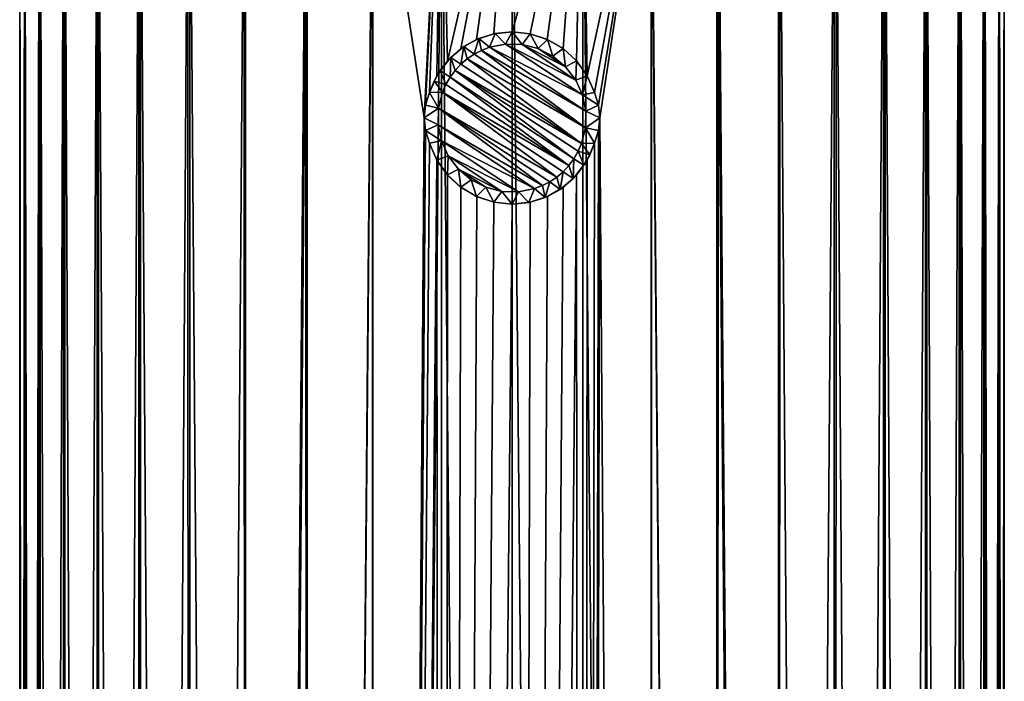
# Model space of a CAD drawing. Header units: metres. Extents: x -136 to 36, y -255 to -20.
# Tile 28 of 60: x -112 to -88, y -50 to -33. Entities that reach past the tile are written whole.
import ezdxf

# ---------------------------------------------------------------- set-up
doc = ezdxf.new("R2010")
doc.units = ezdxf.units.M
doc.layers.add('solid_11422034', color=7, linetype='CONTINUOUS')

msp = doc.modelspace()

# ---------------------------------------------------------------- linework, layer by layer
at = {"layer": 'solid_11422034'}
for points in [[(-112, -209.000427), (-111.999916, -27.677349, 0.031953), (-111.881264, -27.677349, -1.678859)], [(-111.877853, -209.000427, -1.707778), (-112, -209.000427), (-111.881264, -27.677349, -1.678859)], [(-112, -209.000427), (-111.877853, -209.000427, 1.707778), (-111.999916, -27.677349, 0.031953)], [(-111.877853, -209.000427, 1.707778), (-111.871933, -27.677349, 1.743438), (-111.999916, -27.677349, 0.031953)], [(-111.877853, -209.000427, -1.707778), (-111.881264, -27.677349, -1.678859), (-111.52269, -27.677349, -3.349167)], [(-111.513916, -209.000427, -3.380791), (-111.877853, -209.000427, -1.707778), (-111.52269, -27.677349, -3.349167)], [(-111.877853, -209.000427, 1.707778), (-111.513916, -209.000427, 3.380791), (-111.871933, -27.677349, 1.743438)], [(-111.513916, -209.000427, 3.380791), (-111.503357, -27.677349, 3.414491), (-111.871933, -27.677349, 1.743438)], [(-111.513916, -209.000427, -3.380791), (-111.52269, -27.677349, -3.349167), (-110.928444, -27.677349, -4.956348)], [(-110.915581, -209.000427, -4.98498), (-111.513916, -209.000427, -3.380791), (-110.928444, -27.677349, -4.956348)], [(-111.513916, -209.000427, 3.380791), (-110.915581, -209.000427, 4.98498), (-111.503357, -27.677349, 3.414491)], [(-110.915581, -209.000427, 4.98498), (-110.898506, -27.677349, 5.021654), (-111.503357, -27.677349, 3.414491)], [(-110.915581, -209.000427, -4.98498), (-110.928444, -27.677349, -4.956348), (-110.114174, -27.677349, -6.456412)], [(-110.095039, -209.000427, -6.48769), (-110.915581, -209.000427, -4.98498), (-110.114174, -27.677349, -6.456412)], [(-110.915581, -209.000427, 4.98498), (-110.095039, -209.000427, 6.48769), (-110.898506, -27.677349, 5.021654)], [(-110.095039, -209.000427, 6.48769), (-110.075371, -27.677349, 6.516603), (-110.898506, -27.677349, 5.021654)], [(-110.095039, -209.000427, -6.48769), (-110.114174, -27.677349, -6.456412), (-109.099228, -27.677349, -7.823272)], [(-109.068993, -209.000427, -7.858329), (-110.095039, -209.000427, -6.48769), (-109.099228, -27.677349, -7.823272)], [(-110.095039, -209.000427, 6.48769), (-109.068993, -209.000427, 7.858329), (-110.075371, -27.677349, 6.516603)], [(-109.068993, -209.000427, 7.858329), (-109.055603, -27.677349, 7.87401), (-110.075371, -27.677349, 6.516603)], [(-109.068993, -209.000427, -7.858329), (-109.099228, -27.677349, -7.823272), (-107.898415, -27.677349, -9.034414)], [(-107.85833, -209.000427, -9.068995), (-109.068993, -209.000427, -7.858329), (-107.898415, -27.677349, -9.034414)], [(-109.068993, -209.000427, 7.858329), (-107.85833, -209.000427, 9.068995), (-109.055603, -27.677349, 7.87401)], [(-107.85833, -209.000427, 9.068995), (-107.855896, -27.677349, 9.071391), (-109.055603, -27.677349, 7.87401)], [(-107.85833, -209.000427, -9.068995), (-107.898415, -27.677349, -9.034414), (-106.530602, -27.677349, -10.065819)], [(-106.487686, -209.000427, -10.095042), (-107.85833, -209.000427, -9.068995), (-106.530602, -27.677349, -10.065819)], [(-107.85833, -209.000427, 9.068995), (-106.487686, -209.000427, 10.095042), (-107.855896, -27.677349, 9.071391)], [(-106.487686, -209.000427, 10.095042), (-106.494209, -27.677349, 10.089541), (-107.855896, -27.677349, 9.071391)], [(-106.487686, -209.000427, -10.095042), (-106.530602, -27.677349, -10.065819), (-105.022186, -27.677349, -10.898363)], [(-106.487686, -209.000427, 10.095042), (-104.995499, -27.677349, 10.910635), (-106.494209, -27.677349, 10.089541)], [(-104.984978, -209.000427, -10.915584), (-106.487686, -209.000427, -10.095042), (-105.022186, -27.677349, -10.898363)], [(-106.487686, -209.000427, 10.095042), (-104.984978, -209.000427, 10.915584), (-104.995499, -27.677349, 10.910635)], [(-104.984978, -209.000427, -10.915584), (-105.022186, -27.677349, -10.898363), (-103.404266, -27.677349, -11.506477)], [(-104.984978, -209.000427, 10.915584), (-103.389397, -27.677349, 11.511081), (-104.995499, -27.677349, 10.910635)], [(-103.380791, -209.000427, -11.513916), (-104.984978, -209.000427, -10.915584), (-103.404266, -27.677349, -11.506477)], [(-104.984978, -209.000427, 10.915584), (-103.380791, -209.000427, 11.513916), (-103.389397, -27.677349, 11.511081)], [(-102.140846, -35.877369, -11.807487), (-103.404266, -27.677349, -11.506477), (-101.728271, -27.677349, -11.874402)], [(-102.140846, -35.877369, -11.807487), (-103.380791, -209.000427, -11.513916), (-103.404266, -27.677349, -11.506477)], [(-103.380791, -209.000427, 11.513916), (-101.722473, -27.677349, 11.874906), (-103.389397, -27.677349, 11.511081)], [(-103.380791, -209.000427, 11.513916), (-101.707779, -209.000427, 11.877857), (-101.722473, -27.677349, 11.874906)], [(-102.10746, -35.568371, -11.813492), (-102.140846, -35.877369, -11.807487), (-101.728271, -27.677349, -11.874402)], [(-102.10746, -35.568371, -11.813492), (-101.728271, -27.677349, -11.874402), (-102.007202, -35.259979, -11.83094)], [(-101.728271, -27.677349, -11.874402), (-101.830849, -34.849205, -11.85951), (-102.007202, -35.259979, -11.83094)], [(-101.728271, -27.677349, -11.874402), (-101.575661, -34.489803, -11.896104), (-101.830849, -34.849205, -11.85951)], [(-101.728271, -27.677349, -11.874402), (-100, -27.677349, -12), (-101.575661, -34.489803, -11.896104)], [(-101.722473, -27.677349, 11.874906), (-100, -209.000427, 12), (-100, -27.677349, 12)], [(-101.707779, -209.000427, 11.877857), (-100, -209.000427, 12), (-101.722473, -27.677349, 11.874906)], [(-101.575661, -34.489803, -11.896104), (-100, -27.677349, -12), (-101.246712, -34.187466, -11.935062)], [(-101.246712, -34.187466, -11.935062), (-100, -27.677349, -12), (-100.861809, -33.96278, -11.969013)], [(-100.861809, -33.96278, -11.969013), (-100, -27.677349, -12), (-100.443893, -33.824989, -11.991787)], [(-100.443893, -33.824989, -11.991787), (-100, -27.677349, -12), (-100, -33.777348, -12)], [(-100, -27.677349, 12), (-100, -209.000427, 12), (-98.292221, -209.000427, 11.877857)], [(-98.271721, -27.677349, 11.874402), (-100, -27.677349, 12), (-98.292221, -209.000427, 11.877857)], [(-100, -33.777348, -12), (-100, -27.677349, -12), (-98.277527, -27.677349, -11.874906)], [(-99.557381, -33.824684, -11.991835), (-100, -33.777348, -12), (-98.277527, -27.677349, -11.874906)], [(-99.14032, -33.961803, -11.969167), (-99.557381, -33.824684, -11.991835), (-98.277527, -27.677349, -11.874906)], [(-98.755791, -34.185619, -11.935324), (-99.14032, -33.961803, -11.969167), (-98.277527, -27.677349, -11.874906)], [(-98.426384, -34.487404, -11.896376), (-98.755791, -34.185619, -11.935324), (-98.277527, -27.677349, -11.874906)], [(-98.170334, -34.847347, -11.859694), (-98.426384, -34.487404, -11.896376), (-98.277527, -27.677349, -11.874906)], [(-98.271721, -27.677349, 11.874402), (-98.292221, -209.000427, 11.877857), (-96.619209, -209.000427, 11.513916)], [(-98.170334, -34.847347, -11.859694), (-98.277527, -27.677349, -11.874906), (-96.610603, -27.677349, -11.511081)], [(-96.595726, -27.677349, 11.506477), (-98.271721, -27.677349, 11.874402), (-96.619209, -209.000427, 11.513916)], [(-97.992798, -35.259979, -11.83094), (-98.170334, -34.847347, -11.859694), (-96.610603, -27.677349, -11.511081)], [(-97.89254, -35.56834, -11.813493), (-97.992798, -35.259979, -11.83094), (-96.610603, -27.677349, -11.511081)], [(-97.859146, -35.877331, -11.807487), (-97.89254, -35.56834, -11.813493), (-96.610603, -27.677349, -11.511081)], [(-97.859146, -35.877331, -11.807487), (-96.610603, -27.677349, -11.511081), (-96.619209, -209.000427, -11.513916)], [(-96.595726, -27.677349, 11.506477), (-96.619209, -209.000427, 11.513916), (-95.015022, -209.000427, 10.915584)], [(-96.610603, -27.677349, -11.511081), (-95.015022, -209.000427, -10.915584), (-96.619209, -209.000427, -11.513916)], [(-96.610603, -27.677349, -11.511081), (-95.004501, -27.677349, -10.910635), (-95.015022, -209.000427, -10.915584)], [(-94.977806, -27.677349, 10.898363), (-96.595726, -27.677349, 11.506477), (-95.015022, -209.000427, 10.915584)], [(-94.977806, -27.677349, 10.898363), (-95.015022, -209.000427, 10.915584), (-93.512306, -209.000427, 10.095042)], [(-95.004501, -27.677349, -10.910635), (-93.512306, -209.000427, -10.095042), (-95.015022, -209.000427, -10.915584)], [(-95.004501, -27.677349, -10.910635), (-93.505783, -27.677349, -10.089541), (-93.512306, -209.000427, -10.095042)], [(-93.469398, -27.677349, 10.065819), (-94.977806, -27.677349, 10.898363), (-93.512306, -209.000427, 10.095042)], [(-93.469398, -27.677349, 10.065819), (-93.512306, -209.000427, 10.095042), (-92.14167, -209.000427, 9.068995)], [(-92.144104, -27.677349, -9.071391), (-92.14167, -209.000427, -9.068995), (-93.512306, -209.000427, -10.095042)], [(-93.505783, -27.677349, -10.089541), (-92.144104, -27.677349, -9.071391), (-93.512306, -209.000427, -10.095042)], [(-92.101585, -27.677349, 9.034414), (-93.469398, -27.677349, 10.065819), (-92.14167, -209.000427, 9.068995)], [(-92.144104, -27.677349, -9.071391), (-90.944397, -27.677349, -7.87401), (-92.14167, -209.000427, -9.068995)], [(-92.101585, -27.677349, 9.034414), (-92.14167, -209.000427, 9.068995), (-90.931007, -209.000427, 7.858329)], [(-90.944397, -27.677349, -7.87401), (-90.931007, -209.000427, -7.858329), (-92.14167, -209.000427, -9.068995)], [(-90.900764, -27.677349, 7.823272), (-92.101585, -27.677349, 9.034414), (-90.931007, -209.000427, 7.858329)], [(-90.944397, -27.677349, -7.87401), (-89.924629, -27.677349, -6.516603), (-90.931007, -209.000427, -7.858329)], [(-90.900764, -27.677349, 7.823272), (-90.931007, -209.000427, 7.858329), (-89.904953, -209.000427, 6.48769)], [(-89.924629, -27.677349, -6.516603), (-89.904953, -209.000427, -6.48769), (-90.931007, -209.000427, -7.858329)], [(-89.885826, -27.677349, 6.456412), (-90.900764, -27.677349, 7.823272), (-89.904953, -209.000427, 6.48769)], [(-89.924629, -27.677349, -6.516603), (-89.101494, -27.677349, -5.021654), (-89.904953, -209.000427, -6.48769)], [(-89.885826, -27.677349, 6.456412), (-89.904953, -209.000427, 6.48769), (-89.084412, -209.000427, 4.98498)], [(-89.101494, -27.677349, -5.021654), (-89.084412, -209.000427, -4.98498), (-89.904953, -209.000427, -6.48769)], [(-89.071548, -27.677349, 4.956348), (-89.885826, -27.677349, 6.456412), (-89.084412, -209.000427, 4.98498)], [(-89.101494, -27.677349, -5.021654), (-88.496643, -27.677349, -3.414491), (-89.084412, -209.000427, -4.98498)], [(-89.071548, -27.677349, 4.956348), (-89.084412, -209.000427, 4.98498), (-88.486084, -209.000427, 3.380791)], [(-88.496643, -27.677349, -3.414491), (-88.486084, -209.000427, -3.380791), (-89.084412, -209.000427, -4.98498)], [(-88.477303, -27.677349, 3.349167), (-89.071548, -27.677349, 4.956348), (-88.486084, -209.000427, 3.380791)], [(-88.496643, -27.677349, -3.414491), (-88.128067, -27.677349, -1.743438), (-88.486084, -209.000427, -3.380791)], [(-88.477303, -27.677349, 3.349167), (-88.486084, -209.000427, 3.380791), (-88.122139, -209.000427, 1.707778)], [(-88.128067, -27.677349, -1.743438), (-88.122139, -209.000427, -1.707778), (-88.486084, -209.000427, -3.380791)], [(-88.118736, -27.677349, 1.678859), (-88.477303, -27.677349, 3.349167), (-88.122139, -209.000427, 1.707778)], [(-88.128067, -27.677349, -1.743438), (-88.000076, -27.677349, -0.031953), (-88.122139, -209.000427, -1.707778)], [(-88.118736, -27.677349, 1.678859), (-88.122139, -209.000427, 1.707778), (-88, -209.000427)], [(-88.000076, -27.677349, -0.031953), (-88, -209.000427), (-88.122139, -209.000427, -1.707778)], [(-88.000076, -27.677349, -0.031953), (-88.118736, -27.677349, 1.678859), (-88, -209.000427)], [(-100.861809, -33.96278, -11.969013), (-100.443893, -33.824989, -11.991787), (-100.809486, -33.939636, -11.83094)], [(-100.549934, -34.156044, -12), (-100.809486, -33.939636, -11.83094), (-100.412796, -33.818321, -11.83094)], [(-100.443893, -33.824989, -11.991787), (-100.412796, -33.818321, -11.83094), (-100.809486, -33.939636, -11.83094)], [(-100.154533, -34.077118, -12), (-100.549934, -34.156044, -12), (-100.412796, -33.818321, -11.83094)], [(-100.443893, -33.824989, -11.991787), (-100, -33.777348, -12), (-100.412796, -33.818321, -11.83094)], [(-100.412796, -33.818321, -11.83094), (-100, -33.777348, -12), (-100, -33.777348, -11.83094)], [(-100.154533, -34.077118, -12), (-100.412796, -33.818321, -11.83094), (-100, -33.777348, -11.83094)], [(-99.753571, -34.087395, -12), (-100.154533, -34.077118, -12), (-100, -33.777348, -11.83094)], [(-100, -33.777348, -11.83094), (-100, -33.777348, -12), (-99.557381, -33.824684, -11.991835)], [(-100, -33.777348, -11.83094), (-99.557381, -33.824684, -11.991835), (-99.557991, -33.824394, -11.83094)], [(-99.753571, -34.087395, -12), (-100, -33.777348, -11.83094), (-99.557991, -33.824394, -11.83094)], [(-99.359894, -34.187519, -12), (-99.753571, -34.087395, -12), (-99.557991, -33.824394, -11.83094)], [(-99.557991, -33.824394, -11.83094), (-99.557381, -33.824684, -11.991835), (-99.14032, -33.961803, -11.969167)], [(-99.557991, -33.824394, -11.83094), (-99.14032, -33.961803, -11.969167), (-99.13578, -33.963421, -11.83094)], [(-99.359894, -34.187519, -12), (-99.557991, -33.824394, -11.83094), (-99.13578, -33.963421, -11.83094)], [(-101.246712, -34.187466, -11.935062), (-100.861809, -33.96278, -11.969013), (-101.174583, -34.136562, -11.83094)], [(-100.92382, -34.324806, -12), (-101.174583, -34.136562, -11.83094), (-100.809486, -33.939636, -11.83094)], [(-100.861809, -33.96278, -11.969013), (-100.809486, -33.939636, -11.83094), (-101.174583, -34.136562, -11.83094)], [(-100.740372, -34.229763, -12), (-100.92382, -34.324806, -12), (-100.809486, -33.939636, -11.83094)], [(-100.549934, -34.156044, -12), (-100.740372, -34.229763, -12), (-100.809486, -33.939636, -11.83094)], [(-98.281921, -35.317501, -12), (-100.549934, -34.156044, -12), (-100.154533, -34.077118, -12)], [(-98.44696, -34.954163, -12), (-100.154533, -34.077118, -12), (-99.753571, -34.087395, -12)], [(-98.281921, -35.317501, -12), (-100.154533, -34.077118, -12), (-98.44696, -34.954163, -12)], [(-99.001579, -34.371834, -12), (-99.359894, -34.187519, -12), (-99.13578, -33.963421, -11.83094)], [(-99.13578, -33.963421, -11.83094), (-99.14032, -33.961803, -11.969167), (-98.755791, -34.185619, -11.935324)], [(-99.13578, -33.963421, -11.83094), (-98.755791, -34.185619, -11.935324), (-98.752296, -34.188198, -11.83094)], [(-99.001579, -34.371834, -12), (-99.13578, -33.963421, -11.83094), (-98.752296, -34.188198, -11.83094)], [(-101.575661, -34.489803, -11.896104), (-101.246712, -34.187466, -11.935062), (-101.493858, -34.401413, -11.83094)], [(-101.245361, -34.568329, -12), (-101.493858, -34.401413, -11.83094), (-101.174583, -34.136562, -11.83094)], [(-101.246712, -34.187466, -11.935062), (-101.174583, -34.136562, -11.83094), (-101.493858, -34.401413, -11.83094)], [(-101.092537, -34.437832, -12), (-101.245361, -34.568329, -12), (-101.174583, -34.136562, -11.83094)], [(-100.92382, -34.324806, -12), (-101.092537, -34.437832, -12), (-101.174583, -34.136562, -11.83094)], [(-98.208855, -36.114452, -12), (-100.92382, -34.324806, -12), (-100.740372, -34.229763, -12)], [(-98.200829, -35.708817, -12), (-100.740372, -34.229763, -12), (-100.549934, -34.156044, -12)], [(-98.208855, -36.114452, -12), (-100.740372, -34.229763, -12), (-98.200829, -35.708817, -12)], [(-98.200829, -35.708817, -12), (-100.549934, -34.156044, -12), (-98.281921, -35.317501, -12)], [(-98.692375, -34.630234, -12), (-99.753571, -34.087395, -12), (-99.359894, -34.187519, -12)], [(-98.44696, -34.954163, -12), (-99.753571, -34.087395, -12), (-98.692375, -34.630234, -12)], [(-98.692375, -34.630234, -12), (-99.359894, -34.187519, -12), (-99.001579, -34.371834, -12)], [(-98.692375, -34.630234, -12), (-99.001579, -34.371834, -12), (-98.752296, -34.188198, -11.83094)], [(-98.752296, -34.188198, -11.83094), (-98.755791, -34.185619, -11.935324), (-98.426384, -34.487404, -11.896376)], [(-98.752296, -34.188198, -11.83094), (-98.426384, -34.487404, -11.896376), (-98.424713, -34.488655, -11.83094)], [(-98.692375, -34.630234, -12), (-98.752296, -34.188198, -11.83094), (-98.424713, -34.488655, -11.83094)], [(-101.830849, -34.849205, -11.85951), (-101.575661, -34.489803, -11.896104), (-101.754837, -34.723854, -11.83094)], [(-101.510139, -34.884697, -12), (-101.754837, -34.723854, -11.83094), (-101.493858, -34.401413, -11.83094)], [(-101.575661, -34.489803, -11.896104), (-101.493858, -34.401413, -11.83094), (-101.754837, -34.723854, -11.83094)], [(-101.384567, -34.717285, -12), (-101.510139, -34.884697, -12), (-101.493858, -34.401413, -11.83094)], [(-101.245361, -34.568329, -12), (-101.384567, -34.717285, -12), (-101.493858, -34.401413, -11.83094)], [(-98.305183, -36.502995, -12), (-101.245361, -34.568329, -12), (-101.092537, -34.437832, -12)], [(-98.208855, -36.114452, -12), (-101.092537, -34.437832, -12), (-100.92382, -34.324806, -12)], [(-98.305183, -36.502995, -12), (-101.092537, -34.437832, -12), (-98.208855, -36.114452, -12)], [(-98.44696, -34.954163, -12), (-98.692375, -34.630234, -12), (-98.424713, -34.488655, -11.83094)], [(-98.44696, -34.954163, -12), (-98.424713, -34.488655, -11.83094), (-98.167709, -34.851334, -11.83094)], [(-98.424713, -34.488655, -11.83094), (-98.426384, -34.487404, -11.896376), (-98.170334, -34.847347, -11.859694)], [(-98.424713, -34.488655, -11.83094), (-98.170334, -34.847347, -11.859694), (-98.167709, -34.851334, -11.83094)], [(-101.900024, -34.982971, -11.83094), (-101.830849, -34.849205, -11.85951), (-101.754837, -34.723854, -11.83094)], [(-101.613518, -35.065796, -12), (-101.900024, -34.982971, -11.83094), (-101.754837, -34.723854, -11.83094)], [(-101.613518, -35.065796, -12), (-101.754837, -34.723854, -11.83094), (-101.510139, -34.884697, -12)], [(-98.489853, -36.870003, -12), (-101.510139, -34.884697, -12), (-101.384567, -34.717285, -12)], [(-98.305183, -36.502995, -12), (-101.384567, -34.717285, -12), (-101.245361, -34.568329, -12)], [(-98.386482, -36.688904, -12), (-101.384567, -34.717285, -12), (-98.305183, -36.502995, -12)], [(-98.489853, -36.870003, -12), (-101.384567, -34.717285, -12), (-98.386482, -36.688904, -12)], [(-101.900024, -34.982971, -11.83094), (-102.007202, -35.259979, -11.83094), (-101.830849, -34.849205, -11.85951)], [(-101.694817, -35.251705, -12), (-102.007202, -35.259979, -11.83094), (-101.900024, -34.982971, -11.83094)], [(-101.613518, -35.065796, -12), (-101.694817, -35.251705, -12), (-101.900024, -34.982971, -11.83094)], [(-101.613518, -35.065796, -12), (-101.510139, -34.884697, -12), (-98.615433, -37.037415, -12)], [(-98.615433, -37.037415, -12), (-101.510139, -34.884697, -12), (-98.489853, -36.870003, -12)], [(-98.281921, -35.317501, -12), (-98.44696, -34.954163, -12), (-98.167709, -34.851334, -11.83094)], [(-98.281921, -35.317501, -12), (-98.167709, -34.851334, -11.83094), (-97.992798, -35.259979, -11.83094)], [(-98.167709, -34.851334, -11.83094), (-98.170334, -34.847347, -11.859694), (-97.992798, -35.259979, -11.83094)], [(-101.791138, -35.640247, -12), (-102.10746, -35.568371, -11.813492), (-102.007202, -35.259979, -11.83094)], [(-101.694817, -35.251705, -12), (-101.791138, -35.640247, -12), (-102.007202, -35.259979, -11.83094)], [(-101.694817, -35.251705, -12), (-98.907455, -37.316868, -12), (-101.791138, -35.640247, -12)], [(-101.613518, -35.065796, -12), (-98.615433, -37.037415, -12), (-101.694817, -35.251705, -12)], [(-101.694817, -35.251705, -12), (-98.615433, -37.037415, -12), (-98.754631, -37.186371, -12)], [(-101.694817, -35.251705, -12), (-98.754631, -37.186371, -12), (-98.907455, -37.316868, -12)], [(-98.281921, -35.317501, -12), (-97.992798, -35.259979, -11.83094), (-97.89254, -35.56834, -11.813493)], [(-98.200829, -35.708817, -12), (-98.281921, -35.317501, -12), (-97.89254, -35.56834, -11.813493)], [(-101.791138, -35.640247, -12), (-102.140846, -35.877369, -11.807487), (-102.10746, -35.568371, -11.813492)], [(-101.791138, -35.640247, -12), (-101.799171, -36.045883, -12), (-102.140846, -35.877369, -11.807487)], [(-101.791138, -35.640247, -12), (-99.259621, -37.524937, -12), (-101.799171, -36.045883, -12)], [(-101.791138, -35.640247, -12), (-98.907455, -37.316868, -12), (-99.07618, -37.429893, -12)], [(-101.791138, -35.640247, -12), (-99.07618, -37.429893, -12), (-99.259621, -37.524937, -12)], [(-98.208855, -36.114452, -12), (-98.200829, -35.708817, -12), (-97.859146, -35.877331, -11.807487)], [(-98.200829, -35.708817, -12), (-97.89254, -35.56834, -11.813493), (-97.859146, -35.877331, -11.807487)], [(-102.140846, -35.877369, -11.807487), (-102.10746, -36.186359, -11.813493), (-103.380791, -209.000427, -11.513916)], [(-101.799171, -36.045883, -12), (-102.10746, -36.186359, -11.813493), (-102.140846, -35.877369, -11.807487)], [(-97.859146, -35.877331, -11.807487), (-96.619209, -209.000427, -11.513916), (-98.292221, -209.000427, -11.877857)], [(-97.892532, -36.186329, -11.813492), (-97.859146, -35.877331, -11.807487), (-98.292221, -209.000427, -11.877857)], [(-98.208855, -36.114452, -12), (-97.859146, -35.877331, -11.807487), (-97.892532, -36.186329, -11.813492)], [(-102.10746, -36.186359, -11.813493), (-102.007202, -36.494717, -11.83094), (-103.380791, -209.000427, -11.513916)], [(-101.799171, -36.045883, -12), (-101.718071, -36.437195, -12), (-102.10746, -36.186359, -11.813493)], [(-101.718071, -36.437195, -12), (-102.007202, -36.494717, -11.83094), (-102.10746, -36.186359, -11.813493)], [(-101.799171, -36.045883, -12), (-99.259621, -37.524937, -12), (-99.450066, -37.598656, -12)], [(-101.799171, -36.045883, -12), (-99.450066, -37.598656, -12), (-101.718071, -36.437195, -12)], [(-98.305183, -36.502995, -12), (-98.208855, -36.114452, -12), (-97.992798, -36.494717, -11.83094)], [(-97.892532, -36.186329, -11.813492), (-98.292221, -209.000427, -11.877857), (-97.992798, -36.494717, -11.83094)], [(-98.208855, -36.114452, -12), (-97.892532, -36.186329, -11.813492), (-97.992798, -36.494717, -11.83094)], [(-101.718071, -36.437195, -12), (-101.832291, -36.903366, -11.83094), (-102.007202, -36.494717, -11.83094)], [(-101.718071, -36.437195, -12), (-101.55304, -36.800537, -12), (-101.832291, -36.903366, -11.83094)], [(-101.718071, -36.437195, -12), (-99.450066, -37.598656, -12), (-99.845467, -37.677582, -12)], [(-101.718071, -36.437195, -12), (-99.845467, -37.677582, -12), (-101.55304, -36.800537, -12)], [(-102.007202, -36.494717, -11.83094), (-101.829666, -36.907352, -11.859694), (-103.380791, -209.000427, -11.513916)], [(-101.832291, -36.903366, -11.83094), (-101.829666, -36.907352, -11.859694), (-102.007202, -36.494717, -11.83094)], [(-98.245163, -37.030846, -11.83094), (-98.489853, -36.870003, -12), (-98.386482, -36.688904, -12)], [(-98.099976, -36.771729, -11.83094), (-98.386482, -36.688904, -12), (-98.305183, -36.502995, -12)], [(-98.099976, -36.771729, -11.83094), (-98.245163, -37.030846, -11.83094), (-98.386482, -36.688904, -12)], [(-98.099976, -36.771729, -11.83094), (-98.305183, -36.502995, -12), (-97.992798, -36.494717, -11.83094)], [(-98.169151, -36.905499, -11.859511), (-97.992798, -36.494717, -11.83094), (-98.292221, -209.000427, -11.877857)], [(-98.099976, -36.771729, -11.83094), (-97.992798, -36.494717, -11.83094), (-98.169151, -36.905499, -11.859511)], [(-101.829666, -36.907352, -11.859694), (-101.707779, -209.000427, -11.877857), (-103.380791, -209.000427, -11.513916)], [(-101.55304, -36.800537, -12), (-101.575287, -37.266045, -11.83094), (-101.832291, -36.903366, -11.83094)], [(-101.575287, -37.266045, -11.83094), (-101.829666, -36.907352, -11.859694), (-101.832291, -36.903366, -11.83094)], [(-101.829666, -36.907352, -11.859694), (-101.573608, -37.267296, -11.896376), (-101.707779, -209.000427, -11.877857)], [(-101.575287, -37.266045, -11.83094), (-101.573608, -37.267296, -11.896376), (-101.829666, -36.907352, -11.859694)], [(-101.55304, -36.800537, -12), (-101.307625, -37.124462, -12), (-101.575287, -37.266045, -11.83094)], [(-101.55304, -36.800537, -12), (-99.845467, -37.677582, -12), (-100.246422, -37.667301, -12)], [(-101.55304, -36.800537, -12), (-100.246422, -37.667301, -12), (-101.307625, -37.124462, -12)], [(-98.615433, -37.037415, -12), (-98.489853, -36.870003, -12), (-98.506142, -37.353287, -11.83094)], [(-98.506142, -37.353287, -11.83094), (-98.489853, -36.870003, -12), (-98.245163, -37.030846, -11.83094)], [(-98.424339, -37.264904, -11.896105), (-98.169151, -36.905499, -11.859511), (-98.292221, -209.000427, -11.877857)], [(-98.245163, -37.030846, -11.83094), (-98.169151, -36.905499, -11.859511), (-98.424339, -37.264904, -11.896105)], [(-98.099976, -36.771729, -11.83094), (-98.169151, -36.905499, -11.859511), (-98.245163, -37.030846, -11.83094)], [(-101.307625, -37.124462, -12), (-101.247704, -37.566502, -11.83094), (-101.575287, -37.266045, -11.83094)], [(-101.307625, -37.124462, -12), (-100.998421, -37.382866, -12), (-101.247704, -37.566502, -11.83094)], [(-101.307625, -37.124462, -12), (-100.246422, -37.667301, -12), (-100.640099, -37.567181, -12)], [(-101.307625, -37.124462, -12), (-100.640099, -37.567181, -12), (-100.998421, -37.382866, -12)], [(-98.907455, -37.316868, -12), (-98.754631, -37.186371, -12), (-98.825409, -37.618137, -11.83094)], [(-98.754631, -37.186371, -12), (-98.506142, -37.353287, -11.83094), (-98.825409, -37.618137, -11.83094)], [(-98.754631, -37.186371, -12), (-98.615433, -37.037415, -12), (-98.506142, -37.353287, -11.83094)], [(-98.506142, -37.353287, -11.83094), (-98.245163, -37.030846, -11.83094), (-98.424339, -37.264904, -11.896105)], [(-101.573608, -37.267296, -11.896376), (-101.244202, -37.56908, -11.935324), (-101.707779, -209.000427, -11.877857)], [(-101.247704, -37.566502, -11.83094), (-101.573608, -37.267296, -11.896376), (-101.575287, -37.266045, -11.83094)], [(-101.247704, -37.566502, -11.83094), (-101.244202, -37.56908, -11.935324), (-101.573608, -37.267296, -11.896376)], [(-100.998421, -37.382866, -12), (-100.864212, -37.791279, -11.83094), (-101.247704, -37.566502, -11.83094)], [(-100.998421, -37.382866, -12), (-100.640099, -37.567181, -12), (-100.864212, -37.791279, -11.83094)], [(-98.424339, -37.264904, -11.896105), (-98.292221, -209.000427, -11.877857), (-100, -209.000427, -12)], [(-98.753296, -37.567238, -11.935062), (-98.424339, -37.264904, -11.896105), (-100, -209.000427, -12)], [(-99.259621, -37.524937, -12), (-99.07618, -37.429893, -12), (-99.190514, -37.815063, -11.83094)], [(-99.07618, -37.429893, -12), (-98.825409, -37.618137, -11.83094), (-99.190514, -37.815063, -11.83094)], [(-99.07618, -37.429893, -12), (-98.907455, -37.316868, -12), (-98.825409, -37.618137, -11.83094)], [(-98.506142, -37.353287, -11.83094), (-98.753296, -37.567238, -11.935062), (-98.825409, -37.618137, -11.83094)], [(-98.506142, -37.353287, -11.83094), (-98.424339, -37.264904, -11.896105), (-98.753296, -37.567238, -11.935062)], [(-101.244202, -37.56908, -11.935324), (-100.859673, -37.792896, -11.969167), (-101.707779, -209.000427, -11.877857)], [(-100.864212, -37.791279, -11.83094), (-101.244202, -37.56908, -11.935324), (-101.247704, -37.566502, -11.83094)], [(-100.864212, -37.791279, -11.83094), (-100.859673, -37.792896, -11.969167), (-101.244202, -37.56908, -11.935324)], [(-100.640099, -37.567181, -12), (-100.442009, -37.930305, -11.83094), (-100.864212, -37.791279, -11.83094)], [(-100.640099, -37.567181, -12), (-100.246422, -37.667301, -12), (-100.442009, -37.930305, -11.83094)], [(-100.246422, -37.667301, -12), (-100, -37.977348, -11.83094), (-100.442009, -37.930305, -11.83094)], [(-100.246422, -37.667301, -12), (-99.845467, -37.677582, -12), (-100, -37.977348, -11.83094)], [(-99.138191, -37.79192, -11.969013), (-98.753296, -37.567238, -11.935062), (-100, -209.000427, -12)], [(-99.845467, -37.677582, -12), (-99.587204, -37.936378, -11.83094), (-100, -37.977348, -11.83094)], [(-99.845467, -37.677582, -12), (-99.450066, -37.598656, -12), (-99.587204, -37.936378, -11.83094)], [(-99.450066, -37.598656, -12), (-99.190514, -37.815063, -11.83094), (-99.587204, -37.936378, -11.83094)], [(-99.450066, -37.598656, -12), (-99.259621, -37.524937, -12), (-99.190514, -37.815063, -11.83094)], [(-98.825409, -37.618137, -11.83094), (-99.138191, -37.79192, -11.969013), (-99.190514, -37.815063, -11.83094)], [(-98.825409, -37.618137, -11.83094), (-98.753296, -37.567238, -11.935062), (-99.138191, -37.79192, -11.969013)], [(-100.859673, -37.792896, -11.969167), (-100.442619, -37.930016, -11.991835), (-101.707779, -209.000427, -11.877857)], [(-100.442009, -37.930305, -11.83094), (-100.859673, -37.792896, -11.969167), (-100.864212, -37.791279, -11.83094)], [(-100.442009, -37.930305, -11.83094), (-100.442619, -37.930016, -11.991835), (-100.859673, -37.792896, -11.969167)], [(-99.556099, -37.92971, -11.991787), (-99.138191, -37.79192, -11.969013), (-100, -209.000427, -12)], [(-99.190514, -37.815063, -11.83094), (-99.556099, -37.92971, -11.991787), (-99.587204, -37.936378, -11.83094)], [(-99.190514, -37.815063, -11.83094), (-99.138191, -37.79192, -11.969013), (-99.556099, -37.92971, -11.991787)], [(-100.442619, -37.930016, -11.991835), (-100, -37.977348, -12), (-101.707779, -209.000427, -11.877857)], [(-101.707779, -209.000427, -11.877857), (-100, -37.977348, -12), (-100, -209.000427, -12)], [(-100, -37.977348, -11.83094), (-100, -37.977348, -12), (-100.442619, -37.930016, -11.991835)], [(-100, -37.977348, -11.83094), (-100.442619, -37.930016, -11.991835), (-100.442009, -37.930305, -11.83094)], [(-100, -37.977348, -12), (-99.556099, -37.92971, -11.991787), (-100, -209.000427, -12)], [(-99.587204, -37.936378, -11.83094), (-99.556099, -37.92971, -11.991787), (-100, -37.977348, -12)], [(-99.587204, -37.936378, -11.83094), (-100, -37.977348, -12), (-100, -37.977348, -11.83094)]]:
    msp.add_3dface(points, dxfattribs=at)

doc.saveas('drawing.dxf')
